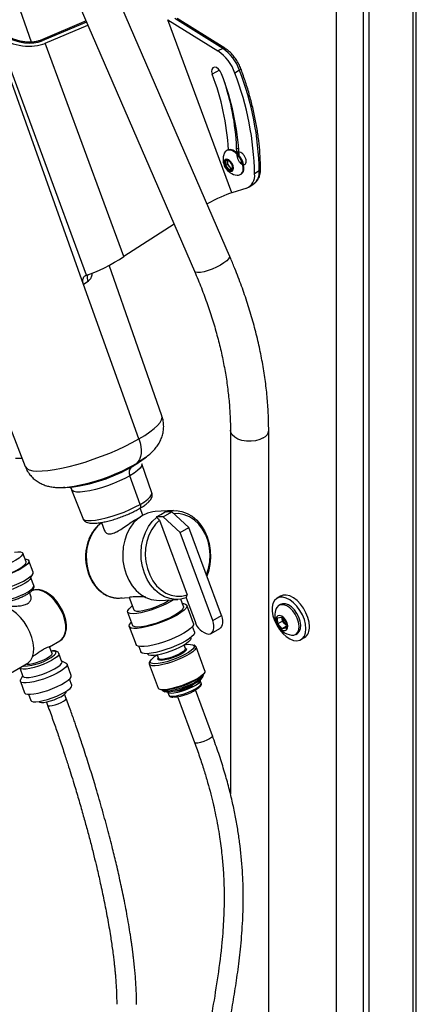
# Model space of a CAD drawing. Header units: inches. Extents: x 0.6 to 33.8, y 0 to 21.7.
# Tile 189 of 210: x 30.1 to 31.4, y 13.5 to 16.7. Entities that reach past the tile are written whole.
import ezdxf

# ---------------------------------------------------------------- set-up
doc = ezdxf.new("R2010")
doc.units = ezdxf.units.IN
doc.header["$MEASUREMENT"] = 0

msp = doc.modelspace()

# ---------------------------------------------------------------- linework, layer by layer
at = {"color": 7, "linetype": 'Continuous'}
for p, q in [((31.4368, 7.3901), (31.4368, 17.801)), ((31.4254, 17.7851), (31.4254, 7.3742)), ((31.2817, 17.7021), (31.2817, 7.2912)), ((31.2647, 7.5754), (31.2647, 17.3738)), ((31.1763, 7.5243), (31.1763, 17.3228)), ((30.1809, 16.6516), (30.0251, 17.0981)), ((30.8274, 15.9546), (30.3798, 16.987)), ((30.2651, 16.9373), (30.7127, 15.9048)), ((30.812, 16.632), (30.6563, 16.7294)), ((30.359, 16.7208), (30.2087, 16.6574)), ((30.3606, 16.717), (30.2158, 16.6558)), ((30.2258, 16.648), (30.365, 16.7068)), ((30.6259, 16.725), (30.7888, 16.6233)), ((30.8345, 16.1604), (30.6259, 16.725)), ((30.8048, 16.6316), (30.649, 16.7289)), ((30.351, 15.8618), (30.0547, 16.6912)), ((30.3607, 15.8914), (30.0746, 16.6659)), ((30.4826, 15.9525), (30.2258, 16.648)), ((30.8048, 16.6316), (30.7888, 16.6233)), ((30.7942, 16.5608), (30.7707, 16.547)), ((30.8601, 16.5599), (30.8448, 16.5506)), ((29.749, 16.3225), (30.1603, 15.2677)), ((30.8197, 16.2993), (30.8172, 16.2979)), ((30.8518, 16.2932), (30.8511, 16.2928)), ((30.857, 16.2943), (30.8518, 16.2932)), ((30.8573, 16.2964), (30.8566, 16.296)), ((30.8133, 16.249), (30.8205, 16.2531)), ((30.8205, 16.2651), (30.8205, 16.2605)), ((30.8205, 16.2605), (30.8205, 16.2531)), ((30.8205, 16.2531), (30.826, 16.2462)), ((30.8244, 16.2352), (30.8315, 16.2394)), ((30.826, 16.2462), (30.8315, 16.2394)), ((30.8315, 16.2394), (30.8371, 16.2398)), ((30.8623, 16.2197), (30.8648, 16.2212)), ((30.9242, 16.2316), (30.909, 16.2218)), ((30.8912, 16.1795), (30.9066, 16.1898)), ((30.8831, 16.1756), (30.8345, 16.1604)), ((30.6461, 16.0585), (30.4826, 15.9525)), ((30.6065, 15.4326), (30.4348, 15.9246)), ((30.3653, 15.8716), (30.351, 15.8618)), ((30.3571, 15.8903), (30.3607, 15.8914)), ((30.5312, 15.3576), (30.351, 15.8618)), ((30.83, 15.3862), (30.83, 14.2001)), ((30.955, 9.766), (30.955, 15.3862)), ((30.1287, 15.2946), (30.1496, 15.2951)), ((30.5058, 15.2654), (30.5129, 15.2696)), ((30.5736, 15.1824), (30.5407, 15.2765)), ((30.5355, 15.1445), (30.5021, 15.238)), ((30.2897, 15.1996), (30.2855, 15.1994)), ((30.3117, 15.1919), (30.3479, 15.099)), ((30.5443, 15.1092), (30.5359, 15.1321)), ((30.6447, 15.124), (30.5849, 15.121)), ((30.5887, 15.1033), (30.6029, 15.1114)), ((30.6101, 15.1043), (30.5887, 15.1033)), ((30.5887, 15.1033), (30.5892, 15.102)), ((30.5988, 15.0931), (30.6888, 14.8495)), ((30.6029, 15.1114), (30.617, 15.1196)), ((30.6101, 15.1043), (30.6384, 15.1206)), ((30.6661, 15.0529), (30.6101, 15.1043)), ((30.6384, 15.1206), (30.617, 15.1196)), ((30.6943, 15.0692), (30.6384, 15.1206)), ((30.4092, 15.0854), (30.4191, 15.0586)), ((30.6661, 15.0529), (30.6943, 15.0692)), ((30.8006, 14.7815), (30.6943, 15.0692)), ((30.7723, 14.7652), (30.6661, 15.0529)), ((30.1632, 14.9569), (30.1527, 14.9854)), ((30.1863, 14.9233), (30.1726, 14.9604)), ((30.1778, 14.9026), (30.1856, 14.9183)), ((30.1885, 14.8794), (30.179, 14.905)), ((30.1793, 14.843), (30.1743, 14.8565)), ((30.4685, 14.8388), (30.501, 14.8404)), ((30.4997, 14.8404), (30.5145, 14.8005)), ((30.677, 14.8113), (30.6682, 14.8353)), ((30.686, 14.8399), (30.6888, 14.8495)), ((30.686, 14.8399), (30.7147, 14.7624)), ((30.9937, 14.8452), (30.9822, 14.8385)), ((30.599, 14.8314), (30.6588, 14.8343)), ((30.7095, 14.7559), (30.6876, 14.8152)), ((30.9939, 14.8182), (30.9884, 14.815)), ((30.4945, 14.7931), (30.5105, 14.7498)), ((30.7723, 14.7652), (30.8006, 14.7815)), ((30.9837, 14.7739), (30.9971, 14.7762)), ((30.9845, 14.7551), (30.9837, 14.7739)), ((30.9971, 14.7762), (31.0113, 14.7597)), ((30.9999, 14.764), (30.9995, 14.7734)), ((30.5, 14.7459), (30.5219, 14.6866)), ((30.7131, 14.7282), (30.7064, 14.7462)), ((30.7667, 14.7236), (30.795, 14.7399)), ((30.9999, 14.764), (30.9845, 14.7551)), ((30.9987, 14.7386), (30.9845, 14.7551)), ((31.0118, 14.7461), (30.9987, 14.7386)), ((31.0121, 14.7408), (30.9987, 14.7386)), ((31.007, 14.7557), (30.9999, 14.764)), ((31.0117, 14.7503), (31.007, 14.7557)), ((31.0113, 14.7597), (31.0121, 14.7408)), ((30.7005, 14.708), (30.7, 14.7094)), ((31.0431, 14.7204), (31.0485, 14.7236)), ((31.0603, 14.7032), (31.0718, 14.7098)), ((30.2392, 14.6795), (30.2733, 14.6992)), ((30.2478, 14.6577), (30.2396, 14.6798)), ((30.5306, 14.6812), (30.5372, 14.6632)), ((30.683, 14.6742), (30.6789, 14.6855)), ((30.7467, 14.6012), (30.7178, 14.6794)), ((30.184, 14.6477), (30.1856, 14.6486)), ((30.2467, 14.6662), (30.2447, 14.666)), ((30.2803, 14.6308), (30.2702, 14.6582)), ((30.5593, 14.6575), (30.5598, 14.656)), ((30.5909, 14.653), (30.5951, 14.6417)), ((30.6776, 14.6657), (30.6717, 14.6615)), ((30.1125, 14.5941), (30.1664, 14.6252)), ((30.1424, 14.611), (30.1525, 14.5836)), ((30.2933, 14.6268), (30.2797, 14.6326)), ((30.3108, 14.5863), (30.2971, 14.6234)), ((30.5653, 14.6231), (30.5942, 14.5449)), ((30.1519, 14.5854), (30.1453, 14.5721)), ((30.7377, 14.5786), (30.7406, 14.5845)), ((30.7412, 14.589), (30.7409, 14.5897)), ((30.1446, 14.5671), (30.1583, 14.53)), ((30.3119, 14.5543), (30.3045, 14.5743)), ((30.7348, 14.5611), (30.7315, 14.5701)), ((30.1708, 14.525), (30.1782, 14.505)), ((30.2941, 14.5118), (30.289, 14.5255)), ((30.2937, 14.5333), (30.2934, 14.5342)), ((30.6061, 14.5399), (30.6063, 14.5392)), ((30.6097, 14.5361), (30.6157, 14.5336)), ((30.626, 14.5311), (30.6293, 14.5221)), ((30.6577, 14.5174), (30.713, 14.3677)), ((30.7716, 14.3894), (30.7163, 14.5391)), ((30.2054, 14.5017), (30.2057, 14.5009)), ((30.2295, 14.4998), (30.2333, 14.4894))]:
    msp.add_line(p, q, dxfattribs=at)
at = {"color": 7, "linetype": 'Continuous', "flags": 128}
for points in [[(30.8013, 16.5485), (30.797, 16.5571), (30.791, 16.5642), (30.7842, 16.5688), (30.7777, 16.5702), (30.7725, 16.5682), (30.7694, 16.5631), (30.7687, 16.5557), (30.7707, 16.547)], [(30.8644, 16.5645), (30.8645, 16.564), (30.8641, 16.5632), (30.8632, 16.5622), (30.8619, 16.5611), (30.8601, 16.5599)], [(30.8716, 16.2404), (30.8703, 16.2515), (30.8666, 16.2632), (30.8606, 16.2746), (30.853, 16.2847), (30.8443, 16.2927), (30.8352, 16.2979), (30.8265, 16.3), (30.8188, 16.2987), (30.8129, 16.2942), (30.8101, 16.2896)], [(30.8741, 16.2418), (30.8729, 16.253), (30.8691, 16.2647), (30.8631, 16.2761), (30.8555, 16.2861), (30.8468, 16.2941), (30.8377, 16.2994), (30.829, 16.3014), (30.8213, 16.3002), (30.8197, 16.2993)], [(30.8506, 16.3033), (30.8528, 16.3047), (30.8573, 16.3059)], [(30.8399, 16.241), (30.8387, 16.2485), (30.8353, 16.2563), (30.8303, 16.263), (30.8244, 16.2678), (30.8185, 16.2699), (30.8134, 16.2689), (30.8101, 16.265), (30.8089, 16.2589), (30.8101, 16.2514), (30.8134, 16.2436), (30.8185, 16.2369), (30.8244, 16.2321), (30.8303, 16.23), (30.8353, 16.231), (30.8387, 16.2349), (30.8399, 16.241)], [(30.8089, 15.9316), (30.7976, 15.9245), (30.7846, 15.9178), (30.7708, 15.9117), (30.757, 15.9067), (30.7439, 15.903), (30.7324, 15.9009), (30.723, 15.9005), (30.7164, 15.9017), (30.7128, 15.9046), (30.7127, 15.9048)], [(30.8274, 15.9546), (30.8275, 15.9505), (30.8243, 15.9449), (30.818, 15.9385), (30.8089, 15.9316)], [(30.5312, 15.3576), (30.5504, 15.3692), (30.5671, 15.3806), (30.5812, 15.3915), (30.5924, 15.4018), (30.6005, 15.4114), (30.6055, 15.4201), (30.6073, 15.4278), (30.6065, 15.4326)], [(30.9374, 15.3611), (30.9257, 15.3556), (30.9121, 15.3519), (30.8973, 15.3502), (30.8823, 15.3506), (30.8678, 15.353), (30.8548, 15.3574), (30.844, 15.3635), (30.836, 15.3708), (30.8312, 15.3791), (30.83, 15.3862)], [(30.1603, 15.2677), (30.1609, 15.2663), (30.1657, 15.261), (30.1737, 15.257), (30.1847, 15.2543), (30.1987, 15.2531), (30.2153, 15.2533), (30.2343, 15.2548), (30.2555, 15.2578), (30.2786, 15.2621), (30.3032, 15.2678), (30.329, 15.2746), (30.3556, 15.2825), (30.3826, 15.2914), (30.4095, 15.3012), (30.4361, 15.3116), (30.462, 15.3227), (30.4867, 15.3341), (30.5098, 15.3458), (30.5312, 15.3576)], [(30.5312, 15.3576), (30.535, 15.3451), (30.5375, 15.3328), (30.5386, 15.3211), (30.5383, 15.31), (30.5366, 15.3), (30.5335, 15.2912), (30.529, 15.2838), (30.5234, 15.2779)], [(30.5531, 15.2972), (30.5403, 15.2883), (30.5234, 15.2779)], [(30.5558, 15.2992), (30.5546, 15.2983), (30.5531, 15.2972)], [(30.5407, 15.2765), (30.5411, 15.2748), (30.5398, 15.2692), (30.535, 15.2624), (30.527, 15.2548), (30.5159, 15.2466), (30.5021, 15.238)], [(30.5021, 15.238), (30.4859, 15.2293), (30.468, 15.2207), (30.4487, 15.2126), (30.4288, 15.2051), (30.4088, 15.1985), (30.3894, 15.193), (30.371, 15.1887), (30.3544, 15.1859), (30.3399, 15.1845), (30.328, 15.1846), (30.3191, 15.1862), (30.3135, 15.1893), (30.3117, 15.1919)], [(30.5355, 15.1445), (30.5491, 15.1529), (30.5601, 15.161), (30.568, 15.1685), (30.5726, 15.1752), (30.5739, 15.1808), (30.5736, 15.1824)], [(30.3479, 15.099), (30.3497, 15.0965), (30.3552, 15.0934), (30.364, 15.0918), (30.3757, 15.0917), (30.3899, 15.0931), (30.4064, 15.0959), (30.4244, 15.1001), (30.4436, 15.1056), (30.4633, 15.1121), (30.4829, 15.1194), (30.5019, 15.1275), (30.5196, 15.1359), (30.5355, 15.1445)], [(30.5355, 15.1445), (30.5363, 15.1417), (30.5367, 15.139), (30.5367, 15.1366), (30.5362, 15.1344), (30.5354, 15.1326), (30.5342, 15.1312), (30.5335, 15.1307)], [(30.6218, 15.1198), (30.6351, 15.123), (30.6531, 15.124), (30.6711, 15.1213), (30.6886, 15.1151), (30.7051, 15.1054), (30.7204, 15.0925), (30.7338, 15.0768), (30.7452, 15.0585), (30.7543, 15.0383), (30.7607, 15.0166), (30.7644, 14.9939), (30.7653, 14.9709), (30.7632, 14.9481), (30.7584, 14.926), (30.753, 14.9104)], [(30.5849, 15.121), (30.5771, 15.1203), (30.5597, 15.1161), (30.543, 15.1085), (30.5276, 15.0976), (30.5138, 15.0837), (30.5018, 15.0672), (30.4921, 15.0485), (30.4849, 15.0279), (30.4802, 15.0061), (30.4784, 14.9835), (30.4793, 14.9608), (30.483, 14.9385), (30.4894, 14.917)], [(30.686, 14.8399), (30.6684, 14.8353), (30.6504, 14.8343), (30.6324, 14.837), (30.6149, 14.8432), (30.5984, 14.8529), (30.5831, 14.8658), (30.5697, 14.8815), (30.5583, 14.8997), (30.5492, 14.9199), (30.5428, 14.9417), (30.5391, 14.9643), (30.5382, 14.9874), (30.5403, 15.0102), (30.5451, 15.0322), (30.5526, 15.0529), (30.5627, 15.0718), (30.575, 15.0883), (30.5892, 15.102)], [(30.5988, 15.0931), (30.5851, 15.0794), (30.5733, 15.0629), (30.5639, 15.0441), (30.5572, 15.0234), (30.5533, 15.0016), (30.5523, 14.9791), (30.5542, 14.9566), (30.559, 14.9348), (30.5666, 14.9142), (30.5768, 14.8955), (30.5892, 14.8791), (30.6036, 14.8654), (30.6194, 14.855), (30.6363, 14.8481), (30.6539, 14.8448), (30.6715, 14.8452), (30.6888, 14.8495)], [(30.7517, 14.914), (30.752, 14.9148), (30.7587, 14.9354), (30.7627, 14.9573), (30.7637, 14.9798), (30.7617, 15.0022), (30.7569, 15.0241), (30.7493, 15.0446), (30.7391, 15.0634), (30.7267, 15.0798), (30.7124, 15.0934), (30.6965, 15.1039), (30.6796, 15.1108), (30.662, 15.1141), (30.6458, 15.1138)], [(30.4096, 15.0843), (30.3965, 15.0728), (30.3844, 15.058), (30.3744, 15.0408), (30.3668, 15.0217), (30.3617, 15.0012), (30.3595, 14.9798), (30.36, 14.9581), (30.3633, 14.9368), (30.3693, 14.9163)], [(30.1255, 14.9887), (30.1362, 14.9898), (30.1448, 14.9896), (30.1504, 14.9879), (30.1528, 14.9848), (30.1519, 14.9806), (30.1476, 14.9753), (30.1402, 14.9693), (30.1301, 14.9629), (30.1178, 14.9564), (30.1039, 14.9501), (30.089, 14.9443), (30.0741, 14.9394), (30.0597, 14.9355), (30.0466, 14.9329), (30.0355, 14.9317), (30.0355, 14.9317)], [(30.1601, 14.9654), (30.1631, 14.9652), (30.1694, 14.9635), (30.1725, 14.9605), (30.1723, 14.9563), (30.1688, 14.951), (30.1622, 14.9448), (30.1526, 14.9382), (30.1406, 14.9312), (30.1266, 14.9243), (30.1114, 14.9178), (30.0955, 14.9119), (30.0796, 14.9069), (30.0644, 14.9029), (30.0507, 14.9003), (30.0389, 14.8991)], [(30.0295, 14.9076), (30.0318, 14.9051), (30.0374, 14.9034), (30.046, 14.9032), (30.0571, 14.9044), (30.0702, 14.907), (30.0846, 14.9108), (30.0996, 14.9158), (30.1144, 14.9216), (30.1283, 14.9279), (30.1407, 14.9344), (30.1508, 14.9408), (30.1581, 14.9468), (30.1624, 14.9521), (30.1634, 14.9563), (30.1632, 14.9569)], [(30.0526, 14.862), (30.0644, 14.8632), (30.0781, 14.8659), (30.0933, 14.8698), (30.1091, 14.8748), (30.1251, 14.8807), (30.1403, 14.8873), (30.1543, 14.8942), (30.1663, 14.9011), (30.1758, 14.9078), (30.1825, 14.9139), (30.186, 14.9192), (30.1863, 14.9233)], [(30.1778, 14.9026), (30.1752, 14.8989), (30.1689, 14.8932), (30.1596, 14.8869), (30.1478, 14.8804), (30.1343, 14.8741), (30.1197, 14.8682), (30.1048, 14.8632), (30.0904, 14.8593), (30.0774, 14.8566), (30.0663, 14.8554)], [(30.3693, 14.9163), (30.3779, 14.8973), (30.3887, 14.8803), (30.4016, 14.8658), (30.4161, 14.8541), (30.4318, 14.8455), (30.4484, 14.8403), (30.4654, 14.8387), (30.4685, 14.8388)], [(30.4894, 14.917), (30.4983, 14.8971), (30.5095, 14.879), (30.5227, 14.8634), (30.5377, 14.8506), (30.554, 14.8408), (30.5712, 14.8344), (30.5889, 14.8315), (30.599, 14.8314)], [(30.0764, 14.828), (30.0875, 14.8292), (30.1005, 14.8319), (30.1149, 14.8359), (30.1298, 14.8409), (30.1444, 14.8467), (30.1579, 14.853), (30.1697, 14.8595), (30.179, 14.8658), (30.1853, 14.8715), (30.1884, 14.8764), (30.1885, 14.8794)], [(30.2736, 14.6996), (30.281, 14.7052), (30.2876, 14.7139), (30.2921, 14.7246), (30.2946, 14.7372), (30.2947, 14.7515), (30.2926, 14.7667), (30.2883, 14.7823), (30.2819, 14.7979), (30.2738, 14.8128), (30.2641, 14.8268), (30.2532, 14.8392), (30.2414, 14.8497), (30.229, 14.858), (30.2164, 14.8637), (30.2038, 14.8664), (30.1919, 14.866), (30.1814, 14.8626), (30.1793, 14.8611), (30.1793, 14.8611)], [(30.2733, 14.6992), (30.2779, 14.7025), (30.2851, 14.7109), (30.29, 14.7219), (30.2925, 14.7352), (30.2924, 14.7503), (30.2898, 14.7665), (30.2847, 14.7832), (30.2774, 14.7999), (30.2682, 14.8158), (30.2573, 14.8303), (30.2453, 14.8429), (30.2325, 14.8531), (30.2196, 14.8605), (30.2068, 14.8649), (30.1948, 14.8659), (30.1841, 14.8637), (30.1796, 14.8616)], [(31.0765, 14.739), (31.0752, 14.7534), (31.0714, 14.7687), (31.0652, 14.7841), (31.057, 14.7988), (31.0471, 14.8123), (31.036, 14.8238), (31.0242, 14.8328), (31.0123, 14.839), (31.0008, 14.8419), (30.9902, 14.8416), (30.9811, 14.8379), (30.9739, 14.8311), (30.9689, 14.8214), (30.9663, 14.8095), (30.9663, 14.7957), (30.9689, 14.7807), (30.9739, 14.7653), (30.9811, 14.7501), (30.9902, 14.736), (31.0008, 14.7234), (31.0123, 14.7131), (31.0242, 14.7054), (31.036, 14.7009), (31.0471, 14.6996), (31.057, 14.7016), (31.0652, 14.7069), (31.0714, 14.7151), (31.0752, 14.726), (31.0765, 14.739)], [(31.088, 14.7456), (31.0867, 14.7601), (31.0829, 14.7753), (31.0767, 14.7907), (31.0685, 14.8055), (31.0586, 14.8189), (31.0475, 14.8304), (31.0357, 14.8395), (31.0238, 14.8456), (31.0123, 14.8486), (31.0017, 14.8482), (30.9937, 14.8452)], [(30.1664, 14.6252), (30.1704, 14.6279), (30.1783, 14.6363), (30.1839, 14.6474), (30.1872, 14.6607), (30.1879, 14.676), (30.1862, 14.6926), (30.182, 14.71), (30.1755, 14.7275), (30.167, 14.7447), (30.1566, 14.7609), (30.1448, 14.7755), (30.1319, 14.7881), (30.1184, 14.7982), (30.1048, 14.8055), (30.0915, 14.8098), (30.079, 14.8108)], [(30.6441, 14.8336), (30.6329, 14.8266), (30.6192, 14.8192), (30.6037, 14.8121), (30.5872, 14.8054), (30.5703, 14.7995), (30.5537, 14.7946), (30.5381, 14.7909), (30.5241, 14.7885), (30.5123, 14.7876), (30.5032, 14.7882), (30.4971, 14.7902), (30.4944, 14.7936), (30.495, 14.7983), (30.4991, 14.804), (30.5064, 14.8105), (30.5098, 14.8131)], [(30.5145, 14.8005), (30.5173, 14.7978), (30.5235, 14.7964), (30.5326, 14.7965), (30.5441, 14.7981), (30.5574, 14.8011), (30.5719, 14.8053), (30.5866, 14.8105), (30.6009, 14.8164), (30.6139, 14.8227), (30.625, 14.8291), (30.6306, 14.8329)], [(30.677, 14.8113), (30.6773, 14.8087), (30.6749, 14.8035), (30.6692, 14.7973), (30.6605, 14.7905), (30.649, 14.7832)], [(30.6733, 14.8214), (30.6772, 14.8209), (30.6839, 14.8189), (30.6874, 14.8156), (30.6876, 14.8109), (30.6843, 14.8052), (30.6778, 14.7985), (30.6682, 14.7913), (30.6559, 14.7836)], [(31.0294, 14.7181), (31.0367, 14.7181), (31.0444, 14.7213), (31.0501, 14.7275), (31.0535, 14.7366), (31.0543, 14.7477), (31.0525, 14.7602), (31.0482, 14.7732), (31.0416, 14.7859), (31.0333, 14.7973), (31.0238, 14.8067), (31.0138, 14.8134), (31.0039, 14.817), (30.9947, 14.8173), (30.9871, 14.8141), (30.9814, 14.8078), (30.9796, 14.8044)], [(31.0485, 14.7236), (31.0499, 14.7244), (31.0556, 14.7307), (31.059, 14.7397), (31.0598, 14.7509), (31.058, 14.7634), (31.0536, 14.7764), (31.0471, 14.789), (31.0388, 14.8004), (31.0293, 14.8098), (31.0192, 14.8165), (31.0093, 14.8202), (31.0002, 14.8204), (30.9939, 14.8182)], [(30.6559, 14.7836), (30.6414, 14.7758), (30.6252, 14.7682), (30.6079, 14.761), (30.59, 14.7546), (30.5722, 14.7491), (30.5553, 14.7447), (30.5397, 14.7416), (30.5261, 14.7399), (30.5149, 14.7397), (30.5066, 14.741), (30.5015, 14.7437), (30.4996, 14.7477), (30.5012, 14.7529), (30.5061, 14.7592), (30.5068, 14.7598)], [(30.649, 14.7832), (30.6352, 14.7759), (30.6197, 14.7687), (30.6032, 14.7621), (30.5863, 14.7562), (30.5697, 14.7512), (30.5541, 14.7475), (30.5401, 14.7452), (30.5283, 14.7442), (30.5192, 14.7448), (30.5131, 14.7468), (30.5105, 14.7498)], [(30.8006, 14.7815), (30.8031, 14.7732), (30.8044, 14.7652), (30.8044, 14.7578), (30.8032, 14.7512), (30.8008, 14.7457), (30.7972, 14.7416), (30.795, 14.7399)], [(31.0084, 14.7326), (31.0135, 14.7353), (31.0166, 14.7409), (31.0171, 14.7488), (31.015, 14.7579), (31.0106, 14.7668), (31.0045, 14.7745), (30.9975, 14.7799), (30.9905, 14.7823), (30.9846, 14.7812), (30.9804, 14.777), (30.9786, 14.7701), (30.9794, 14.7615), (30.9827, 14.7523), (30.9881, 14.7439), (30.9947, 14.7372), (31.0018, 14.7333), (31.0084, 14.7326)], [(30.7095, 14.7559), (30.7095, 14.7516), (30.7062, 14.7459), (30.6997, 14.7392), (30.6901, 14.732), (30.6779, 14.7243)], [(30.7591, 14.7215), (30.7644, 14.7226), (30.769, 14.7252), (30.7725, 14.7294), (30.7749, 14.7349), (30.7761, 14.7414), (30.7761, 14.7489), (30.7748, 14.7569), (30.7723, 14.7652)], [(30.6779, 14.7243), (30.6634, 14.7165), (30.6471, 14.7089), (30.6298, 14.7017), (30.6119, 14.6953), (30.5942, 14.6898), (30.5772, 14.6854), (30.5616, 14.6823), (30.548, 14.6806), (30.5369, 14.6804), (30.5285, 14.6817), (30.5234, 14.6844), (30.5219, 14.6866)], [(30.7005, 14.708), (30.7008, 14.7068), (30.6994, 14.7024), (30.6948, 14.6969), (30.6871, 14.6908), (30.6768, 14.6843)], [(30.7131, 14.7282), (30.7132, 14.7248), (30.7104, 14.7193), (30.7043, 14.713), (30.6952, 14.706), (30.6834, 14.6985)], [(30.6834, 14.6985), (30.6694, 14.691), (30.6536, 14.6837), (30.6368, 14.6768), (30.6195, 14.6707), (30.6024, 14.6655), (30.5862, 14.6614), (30.5715, 14.6587), (30.5588, 14.6574), (30.5487, 14.6576), (30.5416, 14.6593), (30.5376, 14.6623), (30.5372, 14.6632)], [(30.6768, 14.6843), (30.6643, 14.6777), (30.6502, 14.6712), (30.6352, 14.6653), (30.6199, 14.6602), (30.6052, 14.656), (30.5916, 14.6531), (30.5798, 14.6516), (30.5703, 14.6514), (30.5637, 14.6527), (30.5601, 14.6554), (30.5598, 14.656)], [(30.6826, 14.6753), (30.6835, 14.6751), (30.686, 14.6732)], [(30.7078, 14.6855), (30.7112, 14.6828), (30.7115, 14.6789), (30.7084, 14.6738), (30.7022, 14.6679), (30.693, 14.6615)], [(30.7178, 14.6794), (30.7176, 14.6754), (30.7142, 14.6701), (30.7076, 14.664), (30.6981, 14.6573)], [(30.7176, 14.6798), (30.7177, 14.6796), (30.7178, 14.6794)], [(30.2702, 14.6583), (30.2704, 14.6572), (30.2691, 14.6528), (30.2643, 14.6475), (30.2564, 14.6414), (30.2458, 14.635), (30.2331, 14.6286), (30.2189, 14.6225), (30.2041, 14.617), (30.1893, 14.6125), (30.1755, 14.6091), (30.1634, 14.6072), (30.1536, 14.6067), (30.1466, 14.6077), (30.1428, 14.6102), (30.1425, 14.6109)], [(30.2478, 14.6577), (30.2477, 14.6555), (30.2449, 14.6515), (30.2391, 14.6467), (30.2306, 14.6415), (30.2201, 14.6363), (30.2085, 14.6315), (30.1965, 14.6275), (30.185, 14.6244), (30.1749, 14.6227), (30.167, 14.6223), (30.1625, 14.623)], [(30.2559, 14.6534), (30.2592, 14.657), (30.2609, 14.6612), (30.2593, 14.6642), (30.2544, 14.6659), (30.2467, 14.6662)], [(30.6981, 14.6573), (30.6861, 14.6504), (30.6722, 14.6435), (30.657, 14.637), (30.6411, 14.631), (30.6252, 14.626), (30.61, 14.622), (30.5962, 14.6194), (30.5844, 14.6181), (30.5751, 14.6183), (30.5687, 14.6199), (30.5654, 14.6229), (30.5652, 14.6234)], [(30.693, 14.6615), (30.6814, 14.6547), (30.6678, 14.648), (30.6529, 14.6417), (30.6374, 14.636), (30.622, 14.6313), (30.6075, 14.6277), (30.5944, 14.6254), (30.5835, 14.6245), (30.5753, 14.6251), (30.571, 14.6265)], [(30.6742, 14.6594), (30.6645, 14.6539), (30.653, 14.6486), (30.6405, 14.6437), (30.6279, 14.6398), (30.6162, 14.637), (30.6063, 14.6357), (30.5989, 14.6358), (30.5945, 14.6374), (30.5935, 14.64)], [(30.5935, 14.64), (30.5935, 14.6403), (30.5947, 14.6428)], [(30.6717, 14.6615), (30.6624, 14.6563), (30.6515, 14.6512), (30.6396, 14.6466), (30.6277, 14.6428), (30.6166, 14.6402), (30.6072, 14.6389), (30.6001, 14.639), (30.596, 14.6405), (30.5951, 14.6417)], [(30.686, 14.6732), (30.6862, 14.6728), (30.6855, 14.6692), (30.6814, 14.6647), (30.6742, 14.6594)], [(30.2933, 14.6268), (30.2939, 14.6265), (30.297, 14.6235), (30.2968, 14.6192), (30.2933, 14.6139), (30.2866, 14.6078), (30.2771, 14.6011), (30.2651, 14.5942), (30.2511, 14.5873), (30.2359, 14.5808), (30.2199, 14.5749), (30.2041, 14.5698), (30.1889, 14.5659), (30.1752, 14.5633), (30.1634, 14.5621), (30.1542, 14.5623), (30.1478, 14.5639), (30.1447, 14.5669), (30.1449, 14.5712), (30.1453, 14.5721)], [(30.1523, 14.6171), (30.1531, 14.6169), (30.1543, 14.6168)], [(30.1525, 14.5836), (30.1529, 14.5828), (30.1567, 14.5804), (30.1637, 14.5793), (30.1735, 14.5798), (30.1856, 14.5818), (30.1995, 14.5851), (30.2142, 14.5896), (30.229, 14.5951), (30.2432, 14.6012), (30.2559, 14.6076), (30.2665, 14.6141), (30.2744, 14.6201), (30.2792, 14.6255), (30.2805, 14.6298), (30.2803, 14.6308)], [(30.571, 14.6265), (30.57, 14.6271), (30.568, 14.6304), (30.5694, 14.635), (30.5722, 14.6386)], [(30.1583, 14.53), (30.1584, 14.5299), (30.1615, 14.5269), (30.1678, 14.5252), (30.1771, 14.525), (30.1888, 14.5262), (30.2026, 14.5289), (30.2177, 14.5328), (30.2336, 14.5378), (30.2496, 14.5437), (30.2648, 14.5503), (30.2788, 14.5571), (30.2908, 14.5641), (30.3003, 14.5708), (30.307, 14.5769), (30.3105, 14.5822), (30.3108, 14.5863)], [(30.727, 14.5791), (30.715, 14.5722), (30.7011, 14.5653), (30.6859, 14.5588), (30.67, 14.5528), (30.6541, 14.5478), (30.6389, 14.5438), (30.6251, 14.5412), (30.6133, 14.5399), (30.604, 14.5401), (30.5975, 14.5417), (30.5943, 14.5447), (30.5942, 14.5449)], [(30.7412, 14.589), (30.7413, 14.5863), (30.7386, 14.5815), (30.7327, 14.5758), (30.7238, 14.5695)], [(30.7467, 14.6012), (30.7465, 14.5972), (30.743, 14.5919), (30.7364, 14.5858), (30.727, 14.5791)], [(30.1782, 14.505), (30.1805, 14.5025), (30.1861, 14.5008), (30.1947, 14.5006), (30.2058, 14.5018), (30.2189, 14.5044), (30.2333, 14.5083), (30.2483, 14.5132), (30.2631, 14.519), (30.277, 14.5253), (30.2894, 14.5318), (30.2995, 14.5382), (30.3068, 14.5442), (30.3111, 14.5495), (30.3121, 14.5537), (30.3119, 14.5543)], [(30.7238, 14.5695), (30.7124, 14.5629), (30.699, 14.5564), (30.6844, 14.5502), (30.6693, 14.5448), (30.6544, 14.5403), (30.6404, 14.5371), (30.6282, 14.5351), (30.6182, 14.5347), (30.611, 14.5357), (30.6069, 14.5381), (30.6063, 14.5392)], [(30.7221, 14.5739), (30.7107, 14.5674), (30.6974, 14.5609), (30.6828, 14.5547), (30.6676, 14.5493), (30.6527, 14.5448), (30.6388, 14.5416), (30.6265, 14.5396), (30.6165, 14.5392), (30.6107, 14.5398)], [(30.722, 14.5646), (30.7109, 14.5582), (30.698, 14.552), (30.6838, 14.5461), (30.6692, 14.541), (30.6549, 14.5368), (30.6417, 14.5339), (30.6303, 14.5324), (30.6214, 14.5323), (30.6157, 14.5336)], [(30.7179, 14.5548), (30.7078, 14.5491), (30.6958, 14.5434), (30.6828, 14.5382), (30.6696, 14.5337), (30.6569, 14.5304), (30.6456, 14.5283), (30.6364, 14.5276), (30.6298, 14.5283), (30.6263, 14.5305), (30.6258, 14.5322)], [(30.6293, 14.5221), (30.631, 14.5202), (30.636, 14.5188), (30.644, 14.5188), (30.6543, 14.5202), (30.6664, 14.5229), (30.6795, 14.5269), (30.6927, 14.5317), (30.7053, 14.5372), (30.7164, 14.543), (30.7253, 14.5486), (30.7316, 14.5539), (30.7347, 14.5583), (30.7348, 14.5611)], [(30.7116, 14.5586), (30.7109, 14.5579), (30.7048, 14.5534)], [(30.731, 14.571), (30.7317, 14.5692), (30.7302, 14.5652), (30.7255, 14.5603), (30.7179, 14.5548)], [(30.2057, 14.5009), (30.2077, 14.499), (30.2129, 14.498), (30.2208, 14.4983), (30.2309, 14.5001), (30.2424, 14.5032), (30.2544, 14.5072), (30.2661, 14.512), (30.2765, 14.5172), (30.285, 14.5224), (30.2908, 14.5272), (30.2936, 14.5312), (30.2937, 14.5333)], [(30.2333, 14.4894), (30.2355, 14.4878), (30.2408, 14.4874), (30.2485, 14.4884), (30.258, 14.4907), (30.268, 14.4941), (30.2776, 14.4983), (30.2856, 14.5026), (30.2913, 14.5068), (30.294, 14.5102), (30.2941, 14.5118)], [(30.7716, 14.3893), (30.7714, 14.3875), (30.7681, 14.3838), (30.7617, 14.3795)], [(30.7617, 14.3795), (30.753, 14.3751), (30.743, 14.3711), (30.7329, 14.368), (30.7239, 14.3661), (30.7172, 14.3658), (30.7134, 14.367), (30.713, 14.3677)]]:
    msp.add_lwpolyline(points, dxfattribs=at)
at = {"color": 7, "linetype": 'Continuous'}
for centre, radius, start, end in [((30.2108, 16.6504), 0.0073, 47.4217, 107.0371), ((30.7057, 16.5013), 0.1476, 19.5279, 55.722), ((30.8088, 16.6255), 0.00733, 63.8652, 123.2515), ((30.7227, 16.5112), 0.1457, 19.5279, 55.722), ((29.9929, 16.2498), 0.8327, 3.53, 20.9164), ((29.9637, 16.2283), 0.8967, 3.4461, 20.9204), ((29.9419, 16.2035), 0.9673, 1.0879, 21.0333), ((29.9586, 16.2132), 0.9658, 1.0879, 21.0333), ((30.0704, 16.2743), 0.7806, 1.4047, 18.3244), ((30.8575, 16.2691), 0.0516, 156.5214, 263.4733), ((30.8281, 16.2563), 0.0165, 153.4364, 206.5636), ((30.8194, 16.2585), 0.00793, 50.7518, 139.4672), ((30.8393, 16.2585), 0.0277, 200.2271, 237.362), ((30.8305, 16.2608), 0.01, 152.8856, 181.9679), ((30.8444, 16.2616), 0.024, 182.6393, 219.7721), ((30.8095, 16.2414), 0.0277, 20.2271, 57.362), ((30.8207, 16.2436), 0.0165, 333.4364, 26.5636), ((30.8294, 16.2414), 0.00793, 230.7518, 319.4672), ((30.8379, 16.2541), 0.0143, 213.4349, 266.5705), ((30.8527, 16.237), 0.0192, 266.7136, 10.255), ((30.852, 16.2394), 0.0223, 305.1121, 6.2001), ((30.8653, 16.216), 0.0441, 293.7153, 7.5708), ((30.8754, 16.2276), 0.049, 309.5905, 4.6519), ((30.9208, 16.2382), 0.00749, 297.4497, 355.3017), ((30.3913, 15.8836), 0.0286, 161.8294, 204.7827), ((30.9253, 15.3883), 0.0298, 294.094, 355.8399), ((30.262, 15.6789), 0.4801, 301.5081, 307.7383), ((30.2131, 15.8165), 0.6216, 277.0791, 299.9544), ((30.2413, 15.736), 0.5399, 280.2532, 299.3365), ((30.5221, 15.2492), 0.023, 135.2692, 209.1854), ((30.4211, 15.403), 0.1616, 301.5952, 309.2701), ((30.262, 15.6789), 0.4801, 272.8083, 279.0385), ((31.0382, 14.7806), 0.0632, 157.9205, 202.963), ((31.03, 14.7759), 0.0307, 184.6969, 221.2291), ((30.7691, 14.777), 0.0564, 195.0102, 259.7543), ((31.0382, 14.7806), 0.0632, 202.963, 262.0741), ((31.0271, 14.7727), 0.0263, 220.1873, 233.9601), ((31.0495, 14.7414), 0.0386, 305.1269, 6.1853), ((30.673, 14.6746), 0.0101, 297.102, 357.6094), ((30.6939, 14.6263), 0.0608, 76.8533, 105.3848), ((30.1492, 14.7904), 0.1737, 271.7073, 307.9319), ((30.6304, 14.5803), 0.0824, 117.6998, 134.9512), ((30.6014, 14.76), 0.2201, 276.3827, 304.1639), ((30.7032, 14.6015), 0.0414, 297.0421, 326.4891), ((30.6965, 14.6206), 0.0533, 298.7757, 320.3021), ((30.6355, 14.6665), 0.1506, 273.2284, 308.3407), ((30.6426, 14.6502), 0.1151, 272.9645, 302.7051)]:
    msp.add_arc(centre, radius, start, end, dxfattribs=at)
for centre, major_axis, ratio, start_param, end_param in [((30.1474, 16.7011), (0.1092, -0.0214), 0.536021, 4.0927, 5.611136), ((30.1546, 16.6973), (0.0853, -0.0167), 0.536021, 4.0927, 5.611136), ((30.757, 16.109), (0.1001, 0.0535), 0.133574, 0.617165, 1.531679), ((30.4296, 15.9371), (0.089, 0.0476), 0.133574, 3.758758, 5.277194)]:
    msp.add_ellipse(centre, major_axis=major_axis, ratio=ratio, start_param=start_param, end_param=end_param, dxfattribs=at)
for points, knots in [([(30.2087, 16.6574), (30.2071, 16.6567), (30.2025, 16.6549), (30.193, 16.6527), (30.1802, 16.6513), (30.1661, 16.6514), (30.1512, 16.6532), (30.1362, 16.6565), (30.1218, 16.6614), (30.1116, 16.6663), (30.1064, 16.6694), (30.105, 16.6702)], [0, 0, 0, 0, 0.055863, 0.164823, 0.27923, 0.400723, 0.529522, 0.664857, 0.805012, 0.947432, 1, 1, 1, 1]), ([(30.8644, 16.5645), (30.8634, 16.5673), (30.8602, 16.5752), (30.8536, 16.5881), (30.8441, 16.6023), (30.8333, 16.615), (30.8224, 16.625), (30.8151, 16.6299), (30.812, 16.632)], [0, 0, 0, 0, 0.101098, 0.290071, 0.479205, 0.668949, 0.859976, 1, 1, 1, 1]), ([(30.9283, 16.2376), (30.9282, 16.2446), (30.928, 16.265), (30.9259, 16.2996), (30.9214, 16.3416), (30.9146, 16.3844), (30.9057, 16.4279), (30.8947, 16.4717), (30.8818, 16.515), (30.8712, 16.546), (30.8653, 16.5622), (30.8644, 16.5645)], [0, 0, 0, 0, 0.069161, 0.200333, 0.331485, 0.4626, 0.593676, 0.72471, 0.855706, 0.979773, 1, 1, 1, 1]), ([(30.8573, 16.2891), (30.8552, 16.2901), (30.8527, 16.2913), (30.8507, 16.2907), (30.8503, 16.2906)], [0, 0, 0, 0, 0.831575, 1, 1, 1, 1]), ([(30.8572, 16.2897), (30.8554, 16.2905), (30.8531, 16.2916), (30.8512, 16.2911), (30.8508, 16.291)], [0, 0, 0, 0, 0.7788771, 1, 1, 1, 1]), ([(30.857, 16.294), (30.8574, 16.2954), (30.8581, 16.2977), (30.8519, 16.2918), (30.8506, 16.285), (30.8515, 16.2764), (30.8549, 16.2676), (30.8602, 16.2598), (30.8664, 16.2543), (30.8727, 16.2518), (30.8779, 16.2527), (30.8813, 16.2568), (30.8823, 16.2635), (30.8806, 16.2716), (30.8765, 16.2801), (30.8706, 16.2874), (30.8637, 16.2925), (30.8566, 16.2948), (30.8529, 16.2934), (30.8511, 16.2928)], [0, 0, 0, 0, 0.074222, 0.132084, 0.189946, 0.247808, 0.30567, 0.363532, 0.421393, 0.479255, 0.537117, 0.594979, 0.652841, 0.710703, 0.768564, 0.826426, 0.884288, 0.94215, 1, 1, 1, 1]), ([(30.8244, 16.2647), (30.8236, 16.265), (30.8221, 16.2655), (30.8176, 16.2648), (30.8147, 16.264), (30.8133, 16.2637)], [0, 0, 0, 0, 0.439118, 0.751368, 1, 1, 1, 1]), ([(30.8133, 16.2637), (30.8137, 16.2631), (30.8146, 16.2613), (30.8153, 16.2574), (30.8146, 16.2527), (30.8136, 16.2499), (30.8133, 16.249)], [0, 0, 0, 0, 0.179904, 0.503491, 0.838685, 1, 1, 1, 1]), ([(30.8133, 16.249), (30.8157, 16.2474), (30.8197, 16.2448), (30.823, 16.2396), (30.824, 16.2366), (30.8244, 16.2352)], [0, 0, 0, 0, 0.439118, 0.751368, 1, 1, 1, 1]), ([(30.8244, 16.2352), (30.8267, 16.2358), (30.8307, 16.2368), (30.8341, 16.2368), (30.835, 16.2364), (30.8354, 16.2362)], [0, 0, 0, 0, 0.439118, 0.751368, 1, 1, 1, 1]), ([(30.8354, 16.2362), (30.8357, 16.2371), (30.8366, 16.2399), (30.8374, 16.243), (30.8371, 16.2445), (30.8371, 16.2446)], [0, 0, 0, 0, 0.3226607, 0.9931113, 1, 1, 1, 1]), ([(30.9066, 16.1903), (30.9085, 16.1915), (30.9136, 16.1948), (30.9197, 16.2028), (30.9249, 16.2136), (30.9278, 16.2253), (30.9281, 16.2337), (30.9283, 16.2376)], [0, 0, 0, 0, 0.131807, 0.349455, 0.570579, 0.801397, 1, 1, 1, 1]), ([(30.955, 15.3862), (30.9549, 15.3957), (30.9547, 15.423), (30.9524, 15.4688), (30.9473, 15.5238), (30.9395, 15.5795), (30.9293, 15.6357), (30.9167, 15.6924), (30.9016, 15.7493), (30.8841, 15.8064), (30.8642, 15.8635), (30.8451, 15.9129), (30.8322, 15.9432), (30.8274, 15.9546)], [0, 0, 0, 0, 0.05257, 0.151223, 0.249903, 0.348619, 0.447352, 0.546083, 0.644802, 0.743502, 0.842178, 0.94083, 1, 1, 1, 1]), ([(30.3779, 15.898), (30.3778, 15.8961), (30.3775, 15.8894), (30.3736, 15.8794), (30.3681, 15.8742), (30.3653, 15.8716)], [0, 0, 0, 0, 0.169958, 0.591008, 1, 1, 1, 1]), ([(30.7127, 15.9048), (30.7167, 15.8955), (30.7283, 15.8684), (30.7458, 15.8233), (30.7645, 15.7698), (30.781, 15.7164), (30.7951, 15.6633), (30.8069, 15.6107), (30.8163, 15.5587), (30.8233, 15.5074), (30.8279, 15.457), (30.8298, 15.4167), (30.83, 15.3933), (30.83, 15.3862)], [0, 0, 0, 0, 0.052526, 0.153005, 0.253447, 0.353847, 0.454205, 0.554521, 0.6548, 0.75505, 0.855282, 0.955508, 1, 1, 1, 1]), ([(30.351, 15.8618), (30.3501, 15.8651), (30.3482, 15.8715), (30.3486, 15.8801), (30.3512, 15.8867), (30.3547, 15.8895), (30.3569, 15.8902), (30.3571, 15.8903)], [0, 0, 0, 0, 0.242651, 0.48531, 0.727756, 0.969814, 1, 1, 1, 1]), ([(30.5521, 15.2967), (30.5572, 15.3005), (30.5673, 15.3082), (30.5799, 15.3207), (30.5907, 15.3338), (30.5993, 15.3475), (30.606, 15.3622), (30.6105, 15.378), (30.6126, 15.3945), (30.6118, 15.4112), (30.6097, 15.4241), (30.6069, 15.4309), (30.6062, 15.4325)], [0, 0, 0, 0, 0.133166, 0.26443, 0.375468, 0.478948, 0.578823, 0.677173, 0.774933, 0.872508, 0.97009, 1, 1, 1, 1]), ([(30.1607, 15.2678), (30.1617, 15.2649), (30.1647, 15.2566), (30.1726, 15.2444), (30.1834, 15.2318), (30.1956, 15.2215), (30.2087, 15.2134), (30.2224, 15.2073), (30.2367, 15.203), (30.2519, 15.2002), (30.2689, 15.199), (30.2819, 15.1989), (30.2898, 15.1997), (30.291, 15.1998)], [0, 0, 0, 0, 0.053583, 0.153104, 0.248844, 0.342074, 0.434087, 0.526481, 0.621622, 0.723398, 0.838384, 0.976935, 1, 1, 1, 1]), ([(30.3051, 15.2009), (30.3056, 15.2005), (30.3074, 15.1992), (30.3105, 15.1956), (30.3113, 15.1925), (30.3115, 15.1919)], [0, 0, 0, 0, 0.24527, 0.855136, 1, 1, 1, 1]), ([(30.5335, 15.1307), (30.5358, 15.1321), (30.5427, 15.1361), (30.5526, 15.1429), (30.5626, 15.1511), (30.5693, 15.1588), (30.5736, 15.1666), (30.575, 15.1741), (30.5748, 15.1801), (30.5734, 15.1826), (30.5732, 15.1829)], [0, 0, 0, 0, 0.090375, 0.266944, 0.448236, 0.64124, 0.767871, 0.87945, 0.98618, 1, 1, 1, 1]), ([(30.3484, 15.0987), (30.3493, 15.0967), (30.3514, 15.0923), (30.3571, 15.0878), (30.3638, 15.0847), (30.3724, 15.0829), (30.3834, 15.0823), (30.3974, 15.0834), (30.4131, 15.0859), (30.4297, 15.0896), (30.447, 15.0943), (30.4647, 15.1), (30.4823, 15.1064), (30.4994, 15.1135), (30.5153, 15.1209), (30.5265, 15.1267), (30.5322, 15.13), (30.5335, 15.1307)], [0, 0, 0, 0, 0.0401947, 0.0877881, 0.1385095, 0.2001276, 0.2799413, 0.3651275, 0.4455483, 0.5235376, 0.600384, 0.6766756, 0.752736, 0.8287918, 0.9049898, 0.9779878, 1, 1, 1, 1]), ([(30.4371, 15.048), (30.4418, 15.0488), (30.4511, 15.0505), (30.4681, 15.06), (30.4866, 15.0725), (30.5061, 15.086), (30.523, 15.0963), (30.5335, 15.1017), (30.5366, 15.1027), (30.5371, 15.1029)], [0, 0, 0, 0, 0.153267, 0.30599, 0.472117, 0.65005, 0.814585, 0.964093, 1, 1, 1, 1]), ([(30.5988, 15.0931), (30.5983, 15.0936), (30.5951, 15.0966), (30.5919, 15.0995), (30.5892, 15.102)], [0, 0, 0, 0, 0.1672706, 1, 1, 1, 1]), ([(30.4096, 15.0845), (30.4071, 15.0829), (30.4, 15.0781), (30.3896, 15.0674), (30.3787, 15.0528), (30.3698, 15.0361), (30.3631, 15.0178), (30.3588, 14.9984), (30.3568, 14.9782), (30.3574, 14.9579), (30.3605, 14.9382), (30.3642, 14.9247), (30.3667, 14.9179), (30.367, 14.9169)], [0, 0, 0, 0, 0.0527084, 0.1556095, 0.2590767, 0.3629885, 0.4671916, 0.5715617, 0.6760231, 0.7805407, 0.8851173, 0.9842013, 1, 1, 1, 1]), ([(30.42, 15.0589), (30.4203, 15.0574), (30.4214, 15.052), (30.4284, 15.0482), (30.4352, 15.048), (30.4371, 15.048)], [0, 0, 0, 0, 0.217306, 0.774917, 1, 1, 1, 1]), ([(30.367, 14.9169), (30.3683, 14.9136), (30.372, 14.9042), (30.3799, 14.8898), (30.391, 14.8746), (30.4039, 14.8616), (30.4183, 14.8513), (30.4337, 14.8438), (30.4498, 14.8395), (30.4642, 14.8381), (30.4729, 14.8394), (30.4763, 14.8399)], [0, 0, 0, 0, 0.066069, 0.189457, 0.312984, 0.436386, 0.559454, 0.681937, 0.803638, 0.924538, 1, 1, 1, 1]), ([(30.0821, 14.8236), (30.0838, 14.8237), (30.0889, 14.8241), (30.0986, 14.8257), (30.1114, 14.8288), (30.1248, 14.8329), (30.1382, 14.8378), (30.151, 14.8433), (30.1627, 14.8491), (30.1728, 14.8551), (30.1809, 14.8611), (30.1861, 14.8665), (30.1888, 14.8718), (30.1897, 14.8765), (30.1885, 14.8787), (30.1882, 14.8792)], [0, 0, 0, 0, 0.046887, 0.139248, 0.229266, 0.318105, 0.406524, 0.494938, 0.583605, 0.673003, 0.764085, 0.8594, 0.923792, 0.981215, 1, 1, 1, 1]), ([(30.0915, 14.8107), (30.0915, 14.8107), (30.0907, 14.8106), (30.0944, 14.8113), (30.1029, 14.8117), (30.1152, 14.812), (30.1297, 14.8124), (30.1457, 14.8136), (30.1609, 14.817), (30.1722, 14.8233), (30.1784, 14.8309), (30.1807, 14.8381), (30.1792, 14.8415), (30.1787, 14.8428)], [0, 0, 0, 0, 0.008679, 0.12205, 0.225972, 0.321904, 0.420646, 0.529112, 0.642664, 0.74523, 0.838138, 0.93736, 1, 1, 1, 1]), ([(30.513, 14.8426), (30.5093, 14.8423), (30.5021, 14.8418), (30.4988, 14.8404), (30.4999, 14.8405), (30.4999, 14.8405)], [0, 0, 0, 0, 0.482545, 0.963376, 1, 1, 1, 1]), ([(30.5529, 14.8432), (30.5487, 14.843), (30.5365, 14.8425), (30.5226, 14.843), (30.5151, 14.8427), (30.513, 14.8426)], [0, 0, 0, 0, 0.272229, 0.790712, 1, 1, 1, 1]), ([(30.2391, 14.6797), (30.2393, 14.6797), (30.24, 14.6799), (30.2363, 14.6793), (30.2284, 14.6763), (30.2174, 14.67), (30.2058, 14.6621), (30.195, 14.6543), (30.1883, 14.6504), (30.1855, 14.6488)], [0, 0, 0, 0, 0.05059, 0.226184, 0.410011, 0.576053, 0.726461, 0.887089, 1, 1, 1, 1]), ([(30.7172, 14.68), (30.7165, 14.6813), (30.715, 14.684), (30.7122, 14.6851), (30.7107, 14.6857)], [0, 0, 0, 0, 0.464136, 1, 1, 1, 1]), ([(30.2698, 14.6584), (30.2691, 14.6599), (30.2676, 14.663), (30.263, 14.6654), (30.2573, 14.6669), (30.252, 14.6668), (30.2488, 14.6668)], [0, 0, 0, 0, 0.181931, 0.395661, 0.645349, 1, 1, 1, 1]), ([(30.5702, 14.6373), (30.5687, 14.6354), (30.5659, 14.632), (30.5643, 14.6272), (30.5652, 14.6247), (30.5655, 14.6239)], [0, 0, 0, 0, 0.4734485, 0.8296231, 1, 1, 1, 1]), ([(30.7308, 14.5496), (30.7321, 14.5511), (30.7345, 14.5537), (30.7358, 14.558), (30.7348, 14.5603), (30.7345, 14.561)], [0, 0, 0, 0, 0.465691, 0.825243, 1, 1, 1, 1]), ([(30.6296, 14.5222), (30.6299, 14.5213), (30.6307, 14.519), (30.6344, 14.517), (30.638, 14.5158), (30.6412, 14.5159), (30.6424, 14.5159)], [0, 0, 0, 0, 0.163658, 0.465355, 0.802083, 1, 1, 1, 1]), ([(30.2333, 14.4894), (30.2364, 14.4811), (30.2424, 14.4648), (30.2508, 14.4412), (30.2588, 14.4185), (30.2663, 14.397), (30.2768, 14.3662), (30.2888, 14.33), (30.3014, 14.2908), (30.3119, 14.2575), (30.3233, 14.2203), (30.3362, 14.1771), (30.3497, 14.13), (30.3622, 14.0846), (30.3737, 14.0413), (30.3842, 13.9997), (30.3949, 13.9557), (30.406, 13.9074), (30.4176, 13.8529), (30.4287, 13.7957), (30.4366, 13.7496), (30.4419, 13.7151), (30.4451, 13.6928), (30.4479, 13.6717), (30.4501, 13.653), (30.4517, 13.6382), (30.453, 13.6254), (30.4542, 13.6131), (30.4554, 13.5986), (30.4567, 13.5815), (30.4578, 13.5615), (30.4587, 13.5389), (30.4589, 13.5225), (30.4589, 13.5141)], [0, 0, 0, 0, 0.019848, 0.039467, 0.058736, 0.07751, 0.095634, 0.140835, 0.177401, 0.207951, 0.239187, 0.289582, 0.341243, 0.388341, 0.436078, 0.483297, 0.526199, 0.582605, 0.645073, 0.709156, 0.773453, 0.797089, 0.821592, 0.8454, 0.864435, 0.880494, 0.891402, 0.903898, 0.918173, 0.935299, 0.955012, 0.976793, 1, 1, 1, 1]), ([(30.5237, 13.5139), (30.5236, 13.5237), (30.5235, 13.543), (30.5223, 13.5698), (30.5207, 13.5945), (30.5189, 13.6167), (30.5169, 13.6381), (30.5148, 13.6574), (30.5129, 13.6738), (30.5113, 13.6863), (30.5099, 13.6972), (30.5083, 13.7087), (30.5065, 13.7212), (30.5045, 13.7348), (30.5012, 13.7556), (30.4966, 13.7833), (30.4905, 13.8174), (30.4822, 13.8603), (30.4716, 13.9108), (30.4588, 13.9672), (30.4447, 14.025), (30.4288, 14.0868), (30.4098, 14.1559), (30.3903, 14.2228), (30.3707, 14.2868), (30.3556, 14.3341), (30.3438, 14.37), (30.336, 14.3932), (30.3291, 14.4134), (30.3229, 14.4314), (30.3172, 14.4478), (30.3104, 14.4669), (30.3027, 14.4884), (30.297, 14.5038), (30.2941, 14.5118)], [0, 0, 0, 0, 0.0259908, 0.0510964, 0.0747572, 0.0964905, 0.1158963, 0.1381544, 0.154806, 0.1659275, 0.1767117, 0.188644, 0.2017564, 0.2160804, 0.2316465, 0.2677077, 0.3046664, 0.3417009, 0.4074698, 0.469952, 0.5263647, 0.596412, 0.6697109, 0.745537, 0.802433, 0.8593189, 0.8803816, 0.9010703, 0.9216628, 0.9335135, 0.9474975, 0.9634, 0.980982, 1, 1, 1, 1]), ([(29.7183, 9.033), (29.7195, 9.0404), (29.7216, 9.0541), (29.7271, 9.0708), (29.7327, 9.0834), (29.7395, 9.0956), (29.7487, 9.1085), (29.7628, 9.1234), (29.7797, 9.1368), (29.7973, 9.1475), (29.8162, 9.1569), (29.8374, 9.1656), (29.8633, 9.174), (29.8926, 9.1816), (29.9266, 9.1883), (29.9651, 9.1943), (30.0086, 9.1994), (30.0528, 9.2036), (30.0956, 9.2072), (30.1361, 9.2107), (30.1753, 9.2144), (30.212, 9.2187), (30.2447, 9.2235), (30.2726, 9.2288), (30.296, 9.234), (30.3179, 9.2396), (30.3408, 9.2463), (30.3667, 9.2551), (30.3954, 9.2666), (30.4257, 9.2812), (30.4545, 9.2977), (30.4795, 9.3148), (30.5036, 9.3338), (30.5278, 9.356), (30.5521, 9.3827), (30.5737, 9.411), (30.5933, 9.441), (30.6123, 9.4753), (30.6317, 9.5169), (30.6483, 9.5601), (30.662, 9.6019), (30.6725, 9.6378), (30.6814, 9.6713), (30.6885, 9.7006), (30.6941, 9.7253), (30.6986, 9.7461), (30.7025, 9.7654), (30.7073, 9.79), (30.7132, 9.8227), (30.7201, 9.8647), (30.7271, 9.9124), (30.7369, 9.9881), (30.7473, 10.0907), (30.7566, 10.219), (30.7634, 10.3607), (30.7676, 10.5151), (30.769, 10.6816), (30.7681, 10.8458), (30.7657, 11.0007), (30.7624, 11.1472), (30.7586, 11.2869), (30.7543, 11.4307), (30.7495, 11.581), (30.7446, 11.7384), (30.7396, 11.9122), (30.7351, 12.0999), (30.7324, 12.2975), (30.7324, 12.4905), (30.7359, 12.6707), (30.7434, 12.837), (30.7549, 12.9901), (30.7723, 13.1361), (30.7951, 13.2772), (30.8162, 13.3931), (30.8329, 13.486), (30.8447, 13.5562), (30.8554, 13.6285), (30.8646, 13.7054), (30.8706, 13.7843), (30.8728, 13.8662), (30.8702, 13.9508), (30.863, 14.025), (30.854, 14.0857), (30.8459, 14.1306), (30.8359, 14.1776), (30.8237, 14.2269), (30.809, 14.2787), (30.7918, 14.3331), (30.7785, 14.3703), (30.7716, 14.3893)], [0, 0, 0, 0, 0.004131, 0.007607, 0.010479, 0.012757, 0.016689, 0.021285, 0.02665, 0.031414, 0.035277, 0.040795, 0.04633, 0.052432, 0.059437, 0.067366, 0.076171, 0.085146, 0.09324, 0.101148, 0.108819, 0.116214, 0.122924, 0.128573, 0.133302, 0.137532, 0.142406, 0.14796, 0.15448, 0.161849, 0.169363, 0.175845, 0.181525, 0.189151, 0.197055, 0.204587, 0.211748, 0.219632, 0.228921, 0.239661, 0.247017, 0.254375, 0.260845, 0.266397, 0.271008, 0.274658, 0.277965, 0.281637, 0.288162, 0.29563, 0.304065, 0.313207, 0.334781, 0.355883, 0.376413, 0.403177, 0.429099, 0.454153, 0.479009, 0.499982, 0.520807, 0.542294, 0.564894, 0.588532, 0.613116, 0.643121, 0.673167, 0.70258, 0.731185, 0.756345, 0.780582, 0.804414, 0.828274, 0.852152, 0.86409, 0.876026, 0.887968, 0.900459, 0.913898, 0.925834, 0.938492, 0.951982, 0.958065, 0.964357, 0.970883, 0.977673, 0.984762, 0.992189, 1, 1, 1, 1]), ([(30.713, 14.3677), (30.7185, 14.3523), (30.7293, 14.3224), (30.7435, 14.2789), (30.7556, 14.2383), (30.7659, 14.2002), (30.7746, 14.1646), (30.7848, 14.1181), (30.7946, 14.0634), (30.8022, 14.0043), (30.8065, 13.955), (30.8088, 13.9125), (30.8097, 13.8729), (30.8094, 13.8337), (30.8081, 13.7945), (30.8057, 13.7551), (30.8004, 13.6918), (30.7896, 13.6069), (30.768, 13.4756), (30.7389, 13.3204), (30.7095, 13.1423), (30.6894, 12.9635), (30.6778, 12.7854), (30.6716, 12.6032), (30.6698, 12.4389), (30.6702, 12.2941), (30.6716, 12.1709), (30.6738, 12.0506), (30.6766, 11.9347), (30.6796, 11.8233), (30.6831, 11.7057), (30.6871, 11.5768), (30.6917, 11.4322), (30.6963, 11.2782), (30.7009, 11.1081), (30.7046, 10.9247), (30.7065, 10.7315), (30.7058, 10.5735), (30.7033, 10.4505), (30.7006, 10.3619), (30.6968, 10.2746), (30.6919, 10.1903), (30.686, 10.1114), (30.6793, 10.0398), (30.6723, 9.9758), (30.665, 9.919), (30.6576, 9.8691), (30.6505, 9.8269), (30.6434, 9.7883), (30.6355, 9.7493), (30.6255, 9.705), (30.6132, 9.6572), (30.5973, 9.6036), (30.5772, 9.5474), (30.5514, 9.492), (30.5216, 9.4442), (30.4898, 9.4058), (30.4619, 9.3801), (30.4383, 9.3622), (30.4183, 9.3489), (30.3957, 9.3361), (30.3727, 9.325), (30.3519, 9.3164), (30.3298, 9.3084), (30.3041, 9.3004), (30.272, 9.2924), (30.2334, 9.2848), (30.1867, 9.2783), (30.1315, 9.2729), (30.0716, 9.2679), (30.0103, 9.2625), (29.95, 9.2555), (29.8967, 9.2466), (29.8536, 9.2363), (29.8205, 9.2261), (29.7912, 9.2144), (29.7627, 9.2002), (29.7339, 9.1812), (29.7124, 9.1618), (29.698, 9.1448), (29.6896, 9.1332), (29.6808, 9.1192), (29.6715, 9.1005), (29.6619, 9.0746), (29.6583, 9.0528), (29.6563, 9.0407)], [0, 0, 0, 0, 0.006372, 0.012339, 0.017937, 0.023199, 0.028151, 0.032815, 0.042768, 0.051387, 0.058477, 0.064572, 0.070556, 0.076634, 0.08282, 0.089128, 0.095568, 0.113718, 0.131672, 0.163007, 0.194244, 0.222262, 0.250503, 0.278743, 0.307081, 0.325984, 0.344789, 0.363013, 0.38048, 0.397133, 0.413271, 0.433526, 0.45531, 0.478574, 0.503248, 0.532677, 0.562475, 0.592472, 0.606631, 0.620775, 0.634883, 0.648912, 0.662114, 0.674176, 0.685132, 0.695019, 0.703871, 0.711722, 0.717853, 0.725196, 0.733731, 0.743402, 0.753684, 0.766912, 0.780186, 0.793155, 0.804942, 0.815686, 0.820658, 0.82637, 0.832874, 0.839048, 0.844231, 0.848448, 0.855075, 0.862211, 0.869994, 0.879918, 0.891043, 0.90307, 0.915102, 0.926896, 0.938296, 0.94605, 0.952768, 0.958531, 0.964487, 0.971103, 0.978317, 0.980827, 0.983383, 0.986054, 0.989596, 0.994232, 1, 1, 1, 1])]:
    msp.add_open_spline(points, degree=3, knots=knots, dxfattribs=at)

doc.saveas('drawing.dxf')
